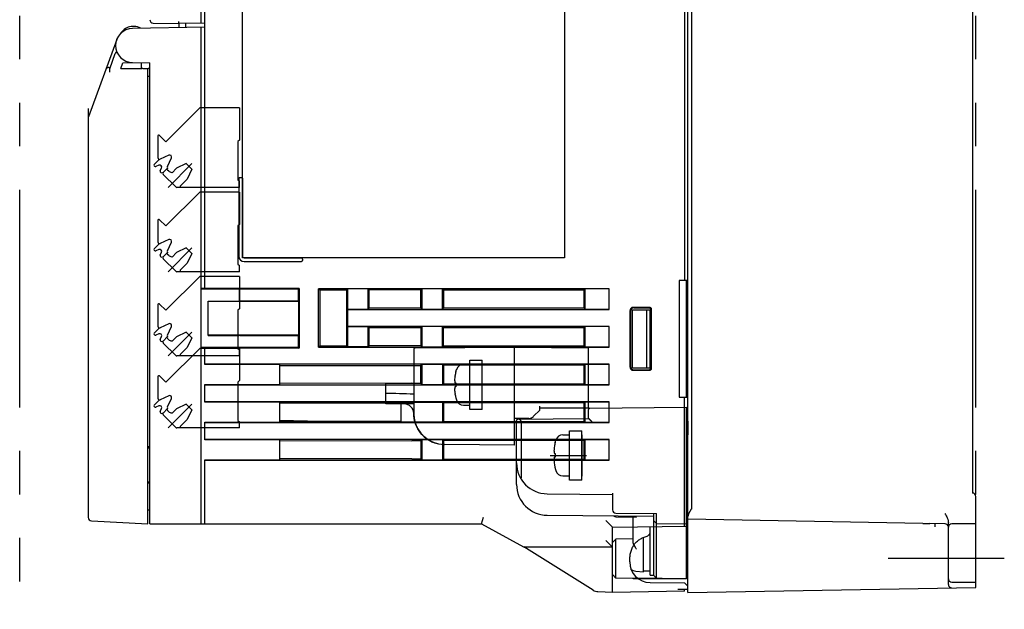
# Model space of a CAD drawing. Header units: millimetres. Extents: x 62 to 847, y -192 to 620.
# Tile 24 of 26: x 492 to 635, y 147 to 233. Entities that reach past the tile are written whole.
import ezdxf

# ---------------------------------------------------------------- set-up
doc = ezdxf.new("R2010")
doc.units = ezdxf.units.MM
doc.linetypes.add('PHANTOMX2', pattern=[127, 63.5, -12.7, 12.7, -12.7, 12.7, -12.7])
for name, color, linetype in [('10', 3, 'CONTINUOUS'), ('11', 2, 'CONTINUOUS'), ('12', 7, 'CONTINUOUS'), ('17', 6, 'CONTINUOUS'), ('18', 1, 'PHANTOMX2')]:
    doc.layers.add(name, color=color, linetype=linetype)

msp = doc.modelspace()

# ---------------------------------------------------------------- linework, layer by layer
at = {"layer": '10'}
for p, q in [((518.55, 193.92), (518.55, 277.57)), ((589.05, 149.57), (589.05, 277.27)), ((589.55, 276.08), (589.55, 161.73)), ((630.55, 273.9), (630.55, 164.07)), ((524.05, 198.39), (524.05, 251.39)), ((571.05, 251.39), (571.05, 198.39)), ((588.55, 235.07), (588.55, 195.08)), ((506.49, 231.4), (506.26, 231.13)), ((518.55, 232.06), (508.01, 231.87)), ((508.25, 232.15), (508.04, 232.15)), ((514.77, 232.57), (514.77, 231.99)), ((515.77, 232.01), (515.77, 232.58)), ((518.05, 159.57), (518.05, 232.05)), ((505.7, 230.23), (501.58, 218.96)), ((506.27, 231.13), (506.26, 231.13)), ((504.68, 225.97), (505.49, 228.19)), ((504.72, 226.17), (504.75, 226.17)), ((506.29, 226.01), (506.59, 226.85)), ((506.59, 226.85), (508.01, 226.87)), ((509.38, 225.99), (506.81, 225.99)), ((507.34, 225.99), (506.81, 225.99)), ((508.01, 226.87), (510.55, 226.83)), ((509.25, 226.85), (509.25, 226.05)), ((509.25, 226.05), (509.31, 225.99)), ((510.09, 225.98), (509.51, 225.99)), ((510.25, 225.92), (510.55, 226.22)), ((510.25, 159.57), (510.25, 225.96)), ((510.55, 159.57), (510.55, 226.83)), ((510.55, 224.83), (510.25, 224.83)), ((501.55, 220.17), (501.55, 218.78)), ((501.55, 218.78), (501.55, 160.5)), ((523.53, 209.97), (523.53, 198.61)), ((523.73, 210.11), (523.85, 210.11)), ((524.05, 209.97), (524.05, 198.61)), ((571.05, 198.39), (524.05, 198.39)), ((524.29, 198.37), (532.65, 198.37)), ((524.29, 197.85), (532.65, 197.85)), ((532.79, 198.17), (532.79, 198.06)), ((589.05, 195.08), (587.75, 195.07)), ((587.75, 195.07), (587.75, 178.07)), ((588.85, 178.06), (588.85, 195.08)), ((518.55, 193.92), (518.05, 193.92)), ((523.5, 193.82), (518.05, 193.83)), ((532.31, 193.94), (518.55, 193.94)), ((532.2, 193.82), (523.5, 193.82)), ((523.6, 192.07), (523.6, 193.82)), ((532.2, 193.82), (532.31, 193.94)), ((532.2, 193.82), (532.2, 192.07)), ((532.31, 193.94), (532.31, 185.21)), ((535.36, 193.69), (535.17, 193.87)), ((577.55, 193.87), (535.17, 193.87)), ((535.17, 185.37), (535.17, 193.87)), ((539.24, 193.69), (535.36, 193.69)), ((535.36, 193.69), (535.36, 185.56)), ((539.24, 193.69), (539.4, 193.85)), ((539.24, 193.69), (539.24, 185.55)), ((542.4, 193.85), (539.4, 193.85)), ((539.4, 193.85), (539.4, 190.9)), ((542.55, 193.69), (542.4, 193.85)), ((542.4, 190.9), (542.4, 193.85)), ((550.1, 193.7), (542.55, 193.69)), ((542.55, 191.05), (542.55, 193.69)), ((550.25, 193.85), (550.1, 193.7)), ((550.1, 191.05), (550.1, 193.7)), ((553.25, 193.85), (550.25, 193.85)), ((550.25, 190.9), (550.25, 193.85)), ((553.25, 193.85), (553.39, 193.71)), ((553.25, 190.9), (553.25, 193.85)), ((553.39, 193.71), (573.92, 193.72)), ((553.39, 193.71), (553.39, 191.04)), ((574.05, 193.85), (573.92, 193.72)), ((573.92, 191.03), (573.92, 193.72)), ((577.55, 193.85), (574.05, 193.85)), ((574.05, 190.9), (574.05, 193.85)), ((577.55, 190.87), (577.55, 193.87)), ((519.05, 187.08), (519.05, 192.07)), ((519.05, 192.07), (523.5, 192.07)), ((532.25, 192.02), (519.05, 192.04)), ((523.33, 192.07), (523.5, 192.07)), ((523.5, 192.07), (523.5, 192.07)), ((523.66, 192.07), (523.5, 192.07)), ((532.2, 192.07), (523.66, 192.07)), ((532.2, 192.07), (532.25, 192.02)), ((532.25, 192.02), (532.25, 187.12)), ((583.44, 191.16), (581.06, 191.16)), ((583.35, 191.07), (581.15, 191.07)), ((588.85, 192.06), (589.05, 192.06)), ((539.4, 190.9), (542.4, 190.9)), ((539.4, 190.9), (539.43, 190.87)), ((539.43, 190.87), (577.55, 190.87)), ((539.43, 188.37), (539.43, 190.87)), ((542.55, 191.05), (542.4, 190.9)), ((550.1, 191.05), (542.55, 191.05)), ((550.25, 190.9), (550.1, 191.05)), ((550.25, 190.9), (553.25, 190.9)), ((553.25, 190.9), (553.39, 191.04)), ((573.92, 191.03), (553.39, 191.04)), ((574.05, 190.9), (573.92, 191.03)), ((574.05, 190.9), (577.55, 190.9)), ((580.56, 190.66), (580.56, 182.48)), ((580.65, 190.57), (580.65, 182.57)), ((580.96, 190.8), (583.65, 190.82)), ((580.96, 182.34), (580.96, 190.8)), ((583.05, 182.33), (583.05, 190.82)), ((583.55, 182.32), (583.55, 190.82)), ((583.65, 182.37), (583.65, 190.77)), ((583.74, 182.28), (583.74, 190.86)), ((539.4, 188.35), (539.43, 188.37)), ((539.4, 188.35), (542.4, 188.35)), ((539.4, 188.35), (539.4, 185.4)), ((577.55, 188.37), (539.43, 188.37)), ((542.55, 188.19), (542.4, 188.35)), ((542.4, 185.4), (542.4, 188.35)), ((550.1, 188.2), (542.55, 188.19)), ((550.25, 188.35), (550.1, 188.2)), ((550.1, 188.2), (550.1, 185.55)), ((553.25, 188.35), (550.25, 188.35)), ((550.25, 185.4), (550.25, 188.35)), ((553.25, 188.35), (553.39, 188.21)), ((553.25, 185.4), (553.25, 188.35)), ((553.39, 188.21), (573.92, 188.22)), ((553.39, 185.54), (553.39, 188.21)), ((574.05, 188.35), (573.92, 188.22)), ((573.92, 185.53), (573.92, 188.22)), ((577.55, 188.35), (574.05, 188.35)), ((574.05, 185.4), (574.05, 188.35)), ((577.55, 185.37), (577.55, 188.37)), ((532.25, 187.12), (519.05, 187.1)), ((519.05, 187.08), (523.5, 187.07)), ((523.33, 187.08), (523.5, 187.07)), ((523.5, 187.07), (523.5, 187.07)), ((523.66, 187.07), (523.5, 187.07)), ((523.66, 187.07), (532.2, 187.07)), ((532.2, 187.07), (532.25, 187.12)), ((532.2, 187.07), (532.2, 185.32)), ((542.55, 185.55), (542.55, 188.19)), ((535.36, 185.56), (535.17, 185.37)), ((535.17, 185.37), (577.55, 185.37)), ((535.36, 185.56), (539.24, 185.55)), ((539.24, 185.55), (539.4, 185.4)), ((542.4, 185.4), (539.4, 185.4)), ((542.55, 185.55), (542.4, 185.4)), ((550.1, 185.55), (542.55, 185.55)), ((550.25, 185.4), (550.1, 185.55)), ((550.25, 185.4), (553.25, 185.4)), ((553.25, 185.4), (553.39, 185.54)), ((553.39, 185.54), (573.92, 185.53)), ((574.05, 185.4), (573.92, 185.53)), ((574.05, 185.4), (577.55, 185.4)), ((523.5, 185.32), (518.05, 185.32)), ((518.55, 185.22), (518.05, 185.22)), ((518.55, 182.85), (518.55, 185.22)), ((532.31, 185.21), (518.55, 185.2)), ((532.2, 185.32), (523.5, 185.32)), ((532.2, 185.32), (532.31, 185.21)), ((577.55, 182.87), (518.55, 182.87)), ((529.45, 182.85), (518.55, 182.85)), ((529.45, 182.85), (529.45, 179.9)), ((529.45, 182.69), (550.1, 182.7)), ((550.25, 182.85), (550.1, 182.7)), ((550.1, 180.05), (550.1, 182.7)), ((553.25, 182.85), (550.25, 182.85)), ((550.25, 179.9), (550.25, 182.85)), ((553.25, 182.85), (553.39, 182.71)), ((553.25, 182.85), (553.25, 179.9)), ((573.92, 182.72), (553.39, 182.71)), ((553.39, 182.71), (553.39, 180.04)), ((574.05, 182.85), (573.92, 182.72)), ((573.92, 180.03), (573.92, 182.72)), ((577.55, 182.85), (574.05, 182.85)), ((574.05, 179.9), (574.05, 182.85)), ((577.55, 179.87), (577.55, 182.87)), ((580.96, 182.34), (583.65, 182.32)), ((581.06, 181.98), (583.44, 181.98)), ((581.15, 182.07), (583.35, 182.07)), ((518.55, 177.35), (518.55, 179.9)), ((518.55, 179.9), (529.45, 179.9)), ((518.55, 179.87), (577.55, 179.87)), ((548.75, 180.08), (529.45, 180.07)), ((550.1, 180.05), (548.75, 180.05)), ((550.25, 179.9), (550.1, 180.05)), ((550.25, 179.9), (553.25, 179.9)), ((553.25, 179.9), (553.39, 180.04)), ((553.39, 180.04), (573.92, 180.03)), ((574.05, 179.9), (573.92, 180.03)), ((574.05, 179.9), (577.55, 179.9)), ((577.55, 177.37), (518.55, 177.37)), ((529.45, 177.35), (518.55, 177.35)), ((529.45, 177.35), (529.45, 174.4)), ((547.15, 177.17), (529.45, 177.18)), ((547.15, 177.35), (553.25, 177.35)), ((547.15, 177.35), (547.15, 174.4)), ((553.25, 177.35), (553.39, 177.21)), ((553.25, 177.35), (553.25, 174.4)), ((573.92, 177.22), (553.39, 177.21)), ((553.39, 177.21), (553.39, 174.54)), ((574.05, 177.35), (573.92, 177.22)), ((573.92, 174.53), (573.92, 177.22)), ((577.55, 177.35), (574.05, 177.35)), ((574.05, 174.4), (574.05, 177.35)), ((577.55, 174.37), (577.55, 177.37)), ((587.75, 178.07), (589.05, 178.06)), ((588.55, 159.26), (588.55, 178.07)), ((518.55, 171.85), (518.55, 174.4)), ((518.55, 174.4), (529.45, 174.4)), ((518.55, 174.37), (577.55, 174.37)), ((533.52, 174.57), (529.45, 174.64)), ((529.45, 174.57), (547.15, 174.58)), ((532.2, 174.59), (532.2, 174.57)), ((553.25, 174.4), (547.15, 174.4)), ((553.25, 174.4), (553.39, 174.54)), ((553.39, 174.54), (573.92, 174.53)), ((574.05, 174.4), (573.92, 174.53)), ((574.05, 174.4), (577.55, 174.4)), ((577.55, 171.87), (518.55, 171.87)), ((529.45, 171.85), (518.55, 171.85)), ((529.45, 171.85), (529.45, 168.9)), ((548.75, 171.66), (529.45, 171.68)), ((550.11, 171.71), (548.75, 171.7)), ((550.25, 171.85), (550.11, 171.71)), ((550.11, 169.04), (550.11, 171.71)), ((553.25, 171.85), (550.25, 171.85)), ((550.25, 168.9), (550.25, 171.85)), ((553.25, 171.85), (553.39, 171.71)), ((553.25, 171.85), (553.25, 168.9)), ((573.92, 171.72), (553.39, 171.71)), ((553.39, 171.71), (553.39, 169.04)), ((574.05, 171.85), (573.92, 171.72)), ((573.92, 169.03), (573.92, 171.72)), ((577.55, 171.85), (574.05, 171.85)), ((574.05, 168.9), (574.05, 171.85)), ((577.55, 168.87), (577.55, 171.87)), ((510.55, 170.83), (510.25, 170.83)), ((510.25, 170.67), (510.55, 170.67)), ((518.55, 168.9), (529.45, 168.9)), ((518.55, 159.57), (518.55, 168.9)), ((518.55, 168.87), (577.55, 168.87)), ((548.75, 169.08), (529.45, 169.07)), ((548.75, 169.04), (550.11, 169.04)), ((550.25, 168.9), (550.11, 169.04)), ((550.25, 168.9), (553.25, 168.9)), ((553.25, 168.9), (553.39, 169.04)), ((553.39, 169.04), (573.92, 169.03)), ((574.05, 168.9), (573.92, 169.03)), ((574.05, 168.9), (577.55, 168.9)), ((510.55, 165.67), (510.25, 165.67)), ((510.55, 165.51), (510.25, 165.52)), ((631.05, 150.31), (631.05, 163.57)), ((501.55, 161), (501.55, 160.77)), ((510.55, 161.57), (510.25, 161.57)), ((502.02, 160), (510.25, 159.57)), ((510.55, 159.57), (558.95, 159.57)), ((558.95, 159.57), (559.21, 160.57)), ((558.95, 159.57), (565.05, 156.23)), ((578.05, 159.07), (577.05, 160.05)), ((623.3, 159.64), (589.05, 160.24)), ((595.05, 160.09), (595.05, 160.13)), ((623.3, 159.64), (623.53, 159.63)), ((623.53, 159.63), (623.78, 159.63)), ((626.56, 159.58), (624.36, 159.62)), ((625.05, 159.61), (625.05, 159.15)), ((627.05, 150.74), (627.05, 159.75)), ((631.05, 159.57), (627.55, 159.57)), ((578.05, 159.07), (588.95, 159.26)), ((578.05, 149.57), (578.05, 159.07)), ((583.55, 158.32), (583.55, 159.17)), ((584.05, 152.02), (584.05, 159.18)), ((584.45, 154.6), (584.45, 159.18)), ((588.85, 159.26), (588.85, 151.57)), ((578.05, 156.17), (577.05, 157.17)), ((575.2, 149.91), (565.1, 156.21)), ((578.05, 156.17), (565.29, 156.17)), ((580.55, 154.02), (580.55, 154.07)), ((584.45, 151.61), (584.45, 154.6)), ((584.45, 152.23), (584.45, 152.33)), ((588.85, 151.57), (581.74, 151.63)), ((588.85, 151.57), (581.82, 151.57)), ((583.52, 151.02), (588.55, 150.98)), ((584.05, 152.02), (584.45, 151.61)), ((584.05, 152.02), (584.45, 151.61)), ((584.45, 152.15), (584.45, 152.23)), ((584.45, 152.06), (584.45, 152.15)), ((584.45, 151.95), (584.45, 152.06)), ((584.45, 151.82), (584.45, 151.95)), ((584.45, 151.73), (584.45, 151.82)), ((584.45, 151.67), (584.45, 151.73)), ((584.45, 151.63), (584.45, 151.67)), ((584.45, 151.62), (584.45, 151.63)), ((588.55, 150.98), (589.05, 150.48)), ((589.05, 152.07), (588.85, 152.07)), ((627.55, 151.07), (631.05, 151.07)), ((578.05, 149.57), (575.92, 149.68)), ((588.55, 149.76), (578.05, 149.57)), ((587.57, 150.04), (589.05, 150.06)), ((588.55, 149.76), (588.55, 150.06)), ((589.05, 149.57), (631.05, 150.31))]:
    msp.add_line(p, q, dxfattribs=at)
for points in [[(623.78, 159.63), (624.09, 159.62), (624.18, 159.62), (624.28, 159.62), (624.36, 159.62)], [(584.45, 154.29), (584.45, 154.44), (584.45, 154.52), (584.45, 154.6)], [(584.45, 153.85), (584.45, 153.99), (584.45, 154.07), (584.45, 154.14), (584.45, 154.22), (584.45, 154.29)], [(584.45, 153.49), (584.45, 153.63), (584.45, 153.7), (584.45, 153.77), (584.45, 153.85)], [(584.45, 153.15), (584.45, 153.28), (584.45, 153.35), (584.45, 153.42), (584.45, 153.49)], [(584.45, 152.89), (584.45, 153.02), (584.45, 153.08), (584.45, 153.15)], [(584.45, 152.65), (584.45, 152.77), (584.45, 152.83), (584.45, 152.89)], [(584.45, 152.48), (584.45, 152.59), (584.45, 152.65)], [(584.45, 152.33), (584.45, 152.43), (584.45, 152.48)], [(584.45, 151.61), (584.45, 151.61), (584.45, 151.61), (584.45, 151.62)]]:
    msp.add_lwpolyline(points, dxfattribs=at)
for centre, radius, start, end in [((508.05, 229.37), 2.5, 91, 269), ((508.04, 230.15), 2, 90, 141.1039), ((507.13, 231.34), 0.5, 127.4404, 168.706), ((508.25, 230.15), 2, 60.8022, 90), ((505.33, 231.88), 1.2, 320.3497, 320.89), ((502.05, 218.78), 0.5, 159.9204, 180), ((524.29, 198.61), 0.76, 180, 270), ((524.29, 198.61), 0.24, 180, 270), ((630.55, 163.57), 0.5, 0, 90), ((502.05, 160.5), 0.5, 180, 267), ((626.55, 159.08), 0.5, 0, 89), ((627.55, 159.07), 0.5, 90, 180), ((565.29, 156.67), 0.5, 241.2896, 270), ((583.55, 154.02), 3, 180, 269.5), ((627.55, 151.57), 0.5, 180, 270), ((576, 151.18), 1.5, 238.0552, 267), ((627.55, 150.74), 0.5, 180, 271)]:
    msp.add_arc(centre, radius, start, end, dxfattribs=at)
for centre, major_axis, ratio, start_param, end_param in [((505.96, 228.02), (0.172, 0.47), 0.999827, 0.83877, 1.570796), ((505.97, 228.05), (0.249, -0.434), 0.999072, -3.12425, -2.443908), ((504.76, 226.2), (0.543, 0.029), 0.047225, -1.993276, -1.640128), ((506.82, 226.02), (0.533, 0.002), 0.04915, 3.123428, 4.686028), ((506.82, 226.02), (0.532, 0), 0.0492, 3.123563, 4.686163), ((509.38, 225.98), (0.3, 0.001), 0.052407, 1.100032, 1.561925), ((509.95, 225.97), (0.3, 0.001), 0.052407, 0.196856, 1.100032), ((581.06, 190.66), (-0.354, 0.355), 0.997264, -0.784165, 0.784165), ((581.15, 190.57), (-0.334, 0.374), 0.997522, -0.728742, 0.839589), ((583.35, 190.77), (0.222, 0.203), 0.996979, -0.738475, 0.829308), ((583.44, 190.86), (0.213, 0.213), 0.997265, -0.783892, 0.783892), ((581.06, 182.48), (0.354, 0.355), 0.997264, -3.925758, -2.357427), ((581.15, 182.57), (0.334, 0.374), 0.997522, -3.981182, -2.412851), ((583.35, 182.37), (0.222, -0.203), 0.996979, -0.829308, 0.738475), ((583.44, 182.28), (0.213, -0.213), 0.997265, -0.783892, 0.783892), ((503.6, 163.23), (-85.95, 1.5), 0.01745, 3.107786, 3.141897), ((588.95, 160.26), (0.594, 0.813), 0.981942, -2.501931, -2.401764)]:
    msp.add_ellipse(centre, major_axis=major_axis, ratio=ratio, start_param=start_param, end_param=end_param, dxfattribs=at)
for points, knots in [([(504.54, 226.16), (504.49, 226.16), (504.38, 226.14), (504.25, 226.07), (504.16, 225.98), (504.12, 225.9), (504.1, 225.86)], [0, 0, 0, 0, 0.286099, 0.540992, 0.775377, 1, 1, 1, 1]), ([(504.68, 225.97), (504.68, 225.97), (504.68, 225.97), (504.67, 225.96), (504.67, 225.95), (504.67, 225.94), (504.67, 225.92), (504.67, 225.9), (504.66, 225.87), (504.66, 225.85), (504.66, 225.8), (504.66, 225.74), (504.66, 225.62), (504.66, 225.53), (504.66, 225.47)], [0, 0, 0, 0, 0.003984, 0.010401, 0.029395, 0.056744, 0.092502, 0.136353, 0.187928, 0.246778, 0.312382, 0.461463, 0.629853, 1, 1, 1, 1]), ([(510.24, 225.97), (510.25, 225.97), (510.25, 225.97), (510.25, 225.96), (510.25, 225.96)], [0, 0, 0, 0, 0.531097, 1, 1, 1, 1]), ([(523.53, 209.97), (523.53, 209.98), (523.53, 210.01), (523.55, 210.04), (523.57, 210.07), (523.6, 210.09), (523.63, 210.1), (523.68, 210.11), (523.71, 210.11), (523.73, 210.11)], [0, 0, 0, 0, 0.124874, 0.249772, 0.374718, 0.499729, 0.624797, 0.749906, 1, 1, 1, 1]), ([(523.85, 210.11), (523.87, 210.11), (523.9, 210.11), (523.95, 210.1), (523.98, 210.09), (524.01, 210.07), (524.03, 210.04), (524.05, 210.01), (524.05, 209.98), (524.05, 209.97)], [0, 0, 0, 0, 0.250094, 0.375203, 0.500271, 0.625282, 0.750228, 0.875126, 1, 1, 1, 1]), ([(532.65, 198.37), (532.66, 198.37), (532.68, 198.37), (532.72, 198.35), (532.74, 198.33), (532.76, 198.3), (532.78, 198.27), (532.79, 198.23), (532.79, 198.19), (532.79, 198.17)], [0, 0, 0, 0, 0.124874, 0.249772, 0.374718, 0.499729, 0.624797, 0.749906, 1, 1, 1, 1]), ([(532.79, 198.06), (532.79, 198.03), (532.79, 198), (532.78, 197.95), (532.76, 197.92), (532.74, 197.89), (532.72, 197.87), (532.68, 197.86), (532.66, 197.85), (532.65, 197.85)], [0, 0, 0, 0, 0.250094, 0.375203, 0.500271, 0.625282, 0.750228, 0.875126, 1, 1, 1, 1]), ([(589.5, 161.68), (589.5, 161.68), (589.49, 161.67), (589.48, 161.66), (589.47, 161.65), (589.46, 161.63), (589.45, 161.61), (589.43, 161.58), (589.41, 161.55), (589.39, 161.52), (589.37, 161.48), (589.36, 161.45), (589.33, 161.4), (589.3, 161.35), (589.27, 161.28), (589.23, 161.21), (589.19, 161.13), (589.14, 161.02), (589.09, 160.89), (589.06, 160.77), (589.05, 160.69), (589.05, 160.66)], [0, 0, 0, 0, 0.008617, 0.017249, 0.034508, 0.051766, 0.069016, 0.103483, 0.137897, 0.172241, 0.2065, 0.240659, 0.274701, 0.342369, 0.409363, 0.475528, 0.540697, 0.667263, 0.787321, 0.898845, 1, 1, 1, 1]), ([(626.54, 161.08), (626.6, 160.98), (626.72, 160.77), (626.86, 160.5), (626.95, 160.28), (627.02, 160.05), (627.05, 159.87), (627.05, 159.75)], [0, 0, 0, 0, 0.250166, 0.500283, 0.625366, 0.750438, 1, 1, 1, 1]), ([(582.95, 157.74), (583.04, 157.77), (583.16, 157.82), (583.3, 157.91), (583.39, 157.99), (583.46, 158.07), (583.51, 158.15), (583.54, 158.24), (583.55, 158.29), (583.55, 158.32)], [0, 0, 0, 0, 0.303182, 0.443742, 0.574918, 0.695801, 0.806187, 0.906888, 1, 1, 1, 1]), ([(580.55, 154.07), (580.55, 154.28), (580.57, 154.7), (580.66, 155.31), (580.8, 155.79), (580.96, 156.15), (581.11, 156.41), (581.27, 156.64), (581.46, 156.86), (581.67, 157.06), (581.97, 157.29), (582.39, 157.54), (582.76, 157.68), (582.95, 157.74)], [0, 0, 0, 0, 0.131941, 0.261936, 0.388564, 0.450529, 0.511666, 0.57217, 0.632302, 0.692359, 0.752635, 0.874713, 1, 1, 1, 1])]:
    msp.add_open_spline(points, degree=3, knots=knots, dxfattribs=at)
at = {"layer": '11'}
for p, q in [((518.05, 232.6), (518.05, 277.57)), ((511.04, 232.64), (514.77, 232.57)), ((518.55, 232.61), (514.77, 232.57))]:
    msp.add_line(p, q, dxfattribs=at)
msp.add_arc((511.05, 233.14), 0.5, 180, 269, dxfattribs=at)
msp.add_open_spline([(514.77, 232.57), (514.77, 232.57), (514.77, 232.57), (514.77, 232.58), (514.77, 232.59), (514.77, 232.6), (514.76, 232.61), (514.76, 232.62), (514.76, 232.64), (514.76, 232.67), (514.76, 232.71), (514.76, 232.76), (514.76, 232.81), (514.76, 232.85), (514.76, 232.87)], degree=3, knots=[0, 0, 0, 0, 0.006514, 0.022188, 0.046397, 0.079687, 0.121739, 0.172159, 0.230497, 0.296201, 0.447139, 0.61923, 0.805891, 1, 1, 1, 1], dxfattribs=at)
at = {"layer": '12'}
msp.add_line((618.25, 154.57), (635.21, 154.57), dxfattribs=at)
at = {"layer": '17'}
for p, q in [((512.87, 215.34), (517.81, 220.27)), ((523.6, 220.27), (517.81, 220.27)), ((523.6, 220.27), (523.6, 215.57)), ((511.7, 216.15), (511.7, 213.01)), ((511.96, 216.25), (512.87, 215.34)), ((523.6, 215.57), (523.4, 215.37)), ((523.4, 215.37), (523.4, 209.77)), ((511.18, 212.01), (511.93, 212.77)), ((513.3, 213.36), (512.06, 212.79)), ((513.12, 211.73), (513.69, 212.96)), ((511.18, 211.8), (511.23, 211.75)), ((511.86, 211.9), (511.43, 211.7)), ((512.06, 211.07), (512.26, 211.5)), ((512.48, 210.85), (513.13, 211.49)), ((513.31, 211.02), (513.12, 211.2)), ((516.68, 212.15), (513.21, 208.67)), ((513.79, 210.81), (514.43, 211.45)), ((515.84, 212.15), (514.43, 211.45)), ((515.84, 212.15), (516.69, 211.31)), ((516.69, 211.31), (515.99, 209.89)), ((512.11, 210.87), (512.13, 210.85)), ((514.32, 208.73), (512.48, 210.56)), ((514.97, 208.87), (515.99, 209.89)), ((523.4, 209.77), (523.6, 209.57)), ((523.6, 208.67), (514.46, 208.67)), ((514.97, 208.87), (514.97, 208.67)), ((523.6, 208.67), (523.6, 209.57)), ((512.87, 203.04), (517.81, 207.97)), ((523.6, 207.97), (517.81, 207.97)), ((523.6, 207.97), (523.6, 203.27)), ((511.7, 203.85), (511.7, 200.71)), ((511.96, 203.95), (512.87, 203.04)), ((523.6, 203.27), (523.4, 203.07)), ((523.4, 203.07), (523.4, 197.47)), ((511.18, 199.71), (511.93, 200.47)), ((513.3, 201.06), (512.06, 200.49)), ((513.12, 199.43), (513.69, 200.66)), ((516.68, 199.85), (513.21, 196.37)), ((515.84, 199.85), (514.43, 199.15)), ((515.84, 199.85), (516.69, 199.01)), ((511.18, 199.5), (511.23, 199.45)), ((511.86, 199.6), (511.43, 199.4)), ((512.06, 198.77), (512.26, 199.2)), ((512.11, 198.57), (512.13, 198.55)), ((512.48, 198.55), (513.13, 199.19)), ((514.32, 196.43), (512.48, 198.26)), ((513.31, 198.72), (513.12, 198.9)), ((513.79, 198.51), (514.43, 199.15)), ((516.69, 199.01), (515.99, 197.59)), ((514.97, 196.57), (515.99, 197.59)), ((523.4, 197.47), (523.6, 197.27)), ((523.6, 196.37), (523.6, 197.27)), ((512.87, 190.74), (517.81, 195.67)), ((523.6, 196.37), (514.46, 196.37)), ((514.97, 196.57), (514.97, 196.37)), ((523.6, 195.67), (517.81, 195.67)), ((523.6, 195.67), (523.6, 190.97)), ((511.7, 191.55), (511.7, 188.41)), ((511.96, 191.65), (512.87, 190.74)), ((523.6, 190.97), (523.4, 190.77)), ((523.4, 190.77), (523.4, 185.17)), ((513.3, 188.76), (512.06, 188.19)), ((513.12, 187.13), (513.69, 188.36)), ((511.18, 187.41), (511.93, 188.17)), ((511.18, 187.2), (511.23, 187.15)), ((511.86, 187.3), (511.43, 187.1)), ((512.06, 186.47), (512.26, 186.9)), ((512.48, 186.25), (513.13, 186.89)), ((516.68, 187.55), (513.21, 184.07)), ((513.79, 186.21), (514.43, 186.85)), ((515.84, 187.55), (514.43, 186.85)), ((515.84, 187.55), (516.69, 186.71)), ((512.11, 186.27), (512.13, 186.25)), ((514.32, 184.13), (512.48, 185.96)), ((513.31, 186.42), (513.12, 186.6)), ((516.69, 186.71), (515.99, 185.29)), ((549.25, 185.25), (563.75, 185.37)), ((563.75, 185.37), (574.55, 185.28)), ((563.75, 171.07), (563.75, 185.37)), ((512.87, 180.24), (517.81, 185.17)), ((523.6, 184.07), (514.46, 184.07)), ((514.97, 184.27), (515.99, 185.29)), ((514.97, 184.27), (514.97, 184.07)), ((523.6, 185.17), (517.81, 185.17)), ((523.4, 185.17), (523.6, 184.97)), ((523.6, 185.17), (523.6, 180.47)), ((523.6, 184.07), (523.6, 184.97)), ((549.05, 185.05), (549.05, 175.66)), ((574.55, 176.47), (574.55, 185.28)), ((556.32, 182.87), (557.25, 182.87)), ((556.32, 182.87), (557.25, 182.87)), ((557.25, 183.47), (559.05, 183.47)), ((557.25, 176.27), (557.25, 183.47)), ((557.25, 183.47), (559.05, 183.47)), ((557.25, 176.27), (557.25, 183.47)), ((559.05, 176.27), (559.05, 183.47)), ((559.05, 176.27), (559.05, 183.47)), ((511.7, 181.05), (511.7, 177.91)), ((511.96, 181.15), (512.87, 180.24)), ((555.18, 181.77), (555.26, 182.08)), ((555.18, 181.77), (555.26, 182.08)), ((523.6, 180.47), (523.4, 180.27)), ((523.4, 180.27), (523.4, 174.67)), ((549.05, 180.07), (544.95, 180.07)), ((544.95, 177.07), (544.95, 180.07)), ((554.45, 179.87), (559.73, 179.87)), ((554.45, 179.87), (559.73, 179.87)), ((555.06, 180.15), (555.18, 180.15)), ((555.06, 180.15), (555.18, 180.15)), ((555.18, 179.59), (555.06, 179.59)), ((555.18, 179.59), (555.06, 179.59)), ((555.18, 180.15), (555.18, 179.59)), ((555.18, 180.15), (555.18, 179.59)), ((513.3, 178.26), (512.06, 177.69)), ((511.18, 176.91), (511.93, 177.67)), ((511.86, 176.8), (511.43, 176.6)), ((513.12, 176.63), (513.69, 177.86)), ((516.68, 177.05), (513.21, 173.57)), ((515.84, 177.05), (514.43, 176.35)), ((515.84, 177.05), (516.69, 176.21)), ((549.05, 177.07), (544.95, 177.07)), ((555.18, 177.99), (555.18, 177.97)), ((555.18, 177.99), (555.18, 177.97)), ((555.18, 177.97), (555.26, 177.67)), ((555.18, 177.97), (555.26, 177.67)), ((556.32, 176.87), (557.25, 176.87)), ((556.32, 176.87), (557.25, 176.87)), ((567.45, 176.17), (567.45, 176.77)), ((511.18, 176.7), (511.23, 176.65)), ((512.06, 175.97), (512.26, 176.4)), ((512.11, 175.77), (512.13, 175.75)), ((512.48, 175.75), (513.13, 176.39)), ((514.32, 173.63), (512.48, 175.46)), ((513.31, 175.92), (513.12, 176.1)), ((513.79, 175.71), (514.43, 176.35)), ((516.69, 176.21), (515.99, 174.79)), ((559.05, 176.27), (557.25, 176.27)), ((559.05, 176.27), (557.25, 176.27)), ((566.54, 175.27), (567.45, 176.17)), ((574.55, 176.47), (567.45, 176.47)), ((574.55, 174.96), (574.55, 176.26)), ((574.75, 176.46), (588.85, 176.58)), ((588.85, 151.57), (588.85, 176.58)), ((514.97, 173.77), (515.99, 174.79)), ((523.4, 174.67), (523.6, 174.47)), ((523.6, 173.57), (523.6, 174.47)), ((565.83, 174.97), (563.75, 174.97)), ((564.05, 165.32), (564.05, 174.67)), ((564.25, 174.87), (574.55, 174.96)), ((564.76, 166.43), (564.76, 174.37)), ((588.85, 174.57), (589.05, 174.57)), ((589.05, 174.57), (589.05, 172.57)), ((523.6, 173.57), (514.46, 173.57)), ((514.97, 173.77), (514.97, 173.57)), ((550.05, 172.83), (550.05, 172.83)), ((550.05, 172.83), (550.05, 172.83)), ((550.07, 172.84), (550.07, 172.85)), ((570.82, 172.57), (571.75, 172.57)), ((570.82, 172.57), (571.75, 172.57)), ((571.75, 173.17), (573.55, 173.17)), ((571.75, 165.97), (571.75, 173.17)), ((571.75, 173.17), (573.55, 173.17)), ((571.75, 165.97), (571.75, 173.17)), ((573.55, 165.97), (573.55, 173.17)), ((573.55, 165.97), (573.55, 173.17)), ((573.55, 172.57), (573.55, 166.54)), ((588.85, 172.57), (589.05, 172.57)), ((563.75, 171.07), (553.51, 171.16)), ((569.68, 171.47), (569.76, 171.78)), ((569.68, 171.47), (569.76, 171.78)), ((568.95, 169.57), (574.23, 169.57)), ((568.95, 169.57), (574.23, 169.57)), ((569.56, 169.85), (569.68, 169.85)), ((569.56, 169.85), (569.68, 169.85)), ((569.68, 169.85), (569.68, 169.29)), ((569.68, 169.85), (569.68, 169.29)), ((569.68, 169.29), (569.56, 169.29)), ((569.68, 169.29), (569.56, 169.29)), ((569.68, 167.69), (569.68, 167.67)), ((569.68, 167.69), (569.68, 167.67)), ((569.68, 167.67), (569.76, 167.37)), ((569.68, 167.67), (569.76, 167.37)), ((570.82, 166.57), (571.75, 166.57)), ((570.82, 166.57), (571.75, 166.57)), ((573.55, 165.97), (571.75, 165.97)), ((573.55, 165.97), (571.75, 165.97)), ((568.51, 163.96), (578.05, 163.87)), ((578.05, 164.07), (578.05, 161.62)), ((578.55, 161.12), (584.45, 161.07)), ((584.05, 152.02), (584.05, 161.11)), ((568.51, 160.82), (584.05, 160.68)), ((578.55, 160.59), (581.54, 160.57)), ((580.05, 160.57), (580.05, 160.58)), ((581.05, 160.57), (580.05, 160.57)), ((581.05, 156.93), (581.05, 160.57)), ((584.05, 160.02), (584.45, 159.61)), ((584.05, 160.02), (584.45, 159.61)), ((584.45, 159.61), (588.85, 159.57)), ((584.45, 154.6), (584.45, 159.61)), ((589.05, 160.07), (588.85, 160.07)), ((589.05, 152.07), (589.05, 160.07)), ((583.55, 152.07), (583.55, 158.32)), ((578.55, 157.35), (578.05, 156.85)), ((578.05, 152.17), (578.05, 156.85)), ((581.05, 157.37), (578.55, 157.35)), ((582.55, 152.57), (582.55, 157.59)), ((578.55, 153.16), (578.55, 155.85)), ((584.45, 151.61), (584.45, 154.6)), ((581.43, 152.67), (582.55, 152.57)), ((582.55, 152.7), (583.55, 152.7)), ((584.45, 152.23), (584.45, 152.33)), ((578.05, 152.17), (578.55, 151.66)), ((578.05, 152.17), (578.55, 151.66)), ((588.85, 151.57), (578.55, 151.66)), ((581.05, 151.57), (581.05, 151.64)), ((588.85, 151.57), (581.05, 151.57)), ((583.55, 152.07), (584.05, 152.07)), ((584.05, 152.02), (584.45, 151.61)), ((584.05, 152.02), (584.45, 151.61)), ((584.45, 152.15), (584.45, 152.23)), ((584.45, 152.06), (584.45, 152.15)), ((584.45, 151.95), (584.45, 152.06)), ((584.45, 151.82), (584.45, 151.95)), ((584.45, 151.73), (584.45, 151.82)), ((584.45, 151.67), (584.45, 151.73)), ((584.45, 151.63), (584.45, 151.67)), ((584.45, 151.62), (584.45, 151.63)), ((589.05, 152.07), (588.85, 152.07))]:
    msp.add_line(p, q, dxfattribs=at)
for points in [[(584.45, 154.29), (584.45, 154.44), (584.45, 154.52), (584.45, 154.6)], [(584.45, 153.85), (584.45, 153.99), (584.45, 154.07), (584.45, 154.14), (584.45, 154.22), (584.45, 154.29)], [(584.45, 153.49), (584.45, 153.63), (584.45, 153.7), (584.45, 153.77), (584.45, 153.85)], [(584.45, 153.15), (584.45, 153.28), (584.45, 153.35), (584.45, 153.42), (584.45, 153.49)], [(584.45, 152.89), (584.45, 153.02), (584.45, 153.08), (584.45, 153.15)], [(584.45, 152.65), (584.45, 152.77), (584.45, 152.83), (584.45, 152.89)], [(584.45, 152.48), (584.45, 152.59), (584.45, 152.65)], [(584.45, 152.33), (584.45, 152.43), (584.45, 152.48)], [(584.45, 151.61), (584.45, 151.61), (584.45, 151.61), (584.45, 151.62)]]:
    msp.add_lwpolyline(points, dxfattribs=at)
for centre, radius, start, end in [((511.85, 216.15), 0.15, 45, 180), ((511.95, 213.01), 0.25, 180, 295), ((513.42, 213.09), 0.3, 335, 115), ((511.28, 211.91), 0.15, 135, 225), ((511.37, 211.89), 0.2, 225, 286.8451), ((511.99, 211.62), 0.3, 335, 115), ((513.26, 211.34), 0.2, 135, 225), ((513.34, 211.62), 0.25, 155, 211.2045), ((512.25, 211.01), 0.2, 163.1549, 225), ((512.27, 210.99), 0.2, 225, 315), ((512.63, 210.71), 0.2, 135, 225), ((514.46, 208.87), 0.2, 225, 270), ((511.85, 203.85), 0.15, 45, 180), ((511.28, 199.61), 0.15, 135, 225), ((511.95, 200.71), 0.25, 180, 295), ((513.42, 200.79), 0.3, 335, 115), ((511.37, 199.59), 0.2, 225, 286.8451), ((511.99, 199.32), 0.3, 335, 115), ((512.25, 198.71), 0.2, 163.1549, 225), ((512.27, 198.69), 0.2, 225, 315), ((512.63, 198.41), 0.2, 135, 225), ((513.26, 199.04), 0.2, 135, 225), ((513.34, 199.32), 0.25, 155, 211.2045), ((514.46, 196.57), 0.2, 225, 270), ((511.85, 191.55), 0.15, 45, 180), ((511.95, 188.41), 0.25, 180, 295), ((513.42, 188.49), 0.3, 335, 115), ((511.28, 187.31), 0.15, 135, 225), ((511.37, 187.29), 0.2, 225, 286.8451), ((511.99, 187.02), 0.3, 335, 115), ((513.26, 186.74), 0.2, 135, 225), ((513.34, 187.02), 0.25, 155, 211.2045), ((512.25, 186.41), 0.2, 163.1549, 225), ((512.27, 186.39), 0.2, 225, 315), ((512.63, 186.11), 0.2, 135, 225), ((514.46, 184.27), 0.2, 225, 270), ((549.25, 185.05), 0.2, 90.5, 180), ((556.32, 181.77), 1.1, 90, 164.0164), ((556.32, 181.77), 1.1, 90, 164.0164), ((511.85, 181.05), 0.15, 45, 180), ((560.99, 180.32), 5.99, 171.6462, 177.9826), ((560.99, 180.32), 5.99, 171.6462, 177.9826), ((562.95, 179.87), 8, 166.4054, 170.5023), ((562.95, 179.87), 8, 166.4054, 170.5023), ((513.42, 177.99), 0.3, 335, 115), ((560.99, 179.42), 5.99, 182.0174, 188.3538), ((560.99, 179.42), 5.99, 182.0174, 188.3538), ((562.95, 179.87), 8, 189.4977, 193.5946), ((562.95, 179.87), 8, 189.4977, 193.5946), ((511.28, 176.81), 0.15, 135, 225), ((511.95, 177.91), 0.25, 180, 295), ((511.99, 176.52), 0.3, 335, 115), ((547.65, 175.67), 1.4, 0.0004, 90), ((556.32, 177.97), 1.1, 195.9836, 270), ((556.32, 177.97), 1.1, 195.9836, 270), ((511.37, 176.79), 0.2, 225, 286.8451), ((512.25, 175.91), 0.2, 163.1549, 225), ((512.27, 175.89), 0.2, 225, 315), ((512.63, 175.61), 0.2, 135, 225), ((513.26, 176.24), 0.2, 135, 225), ((513.34, 176.52), 0.25, 155, 211.2045), ((553.56, 175.66), 4.51, 180.0095, 191.1779), ((553.55, 175.66), 4.5, 180, 258.3124), ((574.75, 176.26), 0.2, 90.5, 180), ((553.54, 175.66), 4.49, 191.1833, 193.8165), ((553.55, 175.66), 4.51, 193.8206, 202.3698), ((553.55, 175.66), 4.5, 193.8162, 195.6126), ((553.55, 175.66), 4.5, 195.6067, 202.3725), ((553.55, 175.66), 4.5, 202.3794, 206.604), ((564.25, 174.67), 0.2, 90.5, 180), ((565.83, 175.97), 1, 270, 315), ((514.46, 173.77), 0.2, 225, 270), ((553.56, 175.67), 4.51, 206.6031, 207.5667), ((553.55, 175.66), 4.51, 206.6033, 213.555), ((553.55, 175.66), 4.5, 207.5601, 213.5566), ((553.55, 175.66), 4.5, 213.5649, 218.9564), ((553.55, 175.66), 4.5, 218.9553, 224.7455), ((553.55, 175.66), 4.5, 219.0478, 224.7459), ((553.55, 175.66), 4.5, 224.753, 230.0485), ((570.82, 171.47), 1.1, 90, 164.0164), ((570.82, 171.47), 1.1, 90, 164.0164), ((553.55, 175.67), 4.51, 230.0479, 230.4393), ((553.55, 175.66), 4.5, 230.0474, 235.9336), ((553.55, 175.66), 4.5, 230.4356, 235.9341), ((553.55, 175.67), 4.51, 235.9493, 245.7023), ((553.55, 175.66), 4.5, 245.7035, 246.5398), ((553.55, 175.65), 4.49, 246.5323, 246.8191), ((553.55, 175.65), 4.49, 246.5398, 247.0159), ((553.55, 175.65), 4.49, 246.8193, 248.3218), ((553.54, 175.65), 4.49, 247.0159, 247.3192), ((553.55, 175.65), 4.49, 247.3192, 247.5091), ((553.55, 175.67), 4.51, 248.3289, 258.3056), ((553.55, 175.66), 4.5, 248.334, 269.4992), ((577.45, 169.57), 8, 166.4054, 170.5023), ((577.45, 169.57), 8, 166.4054, 170.5023), ((575.49, 170.02), 5.99, 171.6462, 177.9826), ((575.49, 170.02), 5.99, 171.6462, 177.9826), ((568.55, 168.46), 4.5, 180, 269.5), ((575.49, 169.12), 5.99, 182.0174, 188.3538), ((575.49, 169.12), 5.99, 182.0174, 188.3538), ((577.45, 169.57), 8, 189.4977, 193.5946), ((577.45, 169.57), 8, 189.4977, 193.5946), ((570.82, 167.67), 1.1, 195.9836, 270), ((570.82, 167.67), 1.1, 195.9836, 270), ((568.55, 165.32), 4.5, 180, 269.5), ((578.55, 161.62), 0.5, 180, 269.5), ((578.55, 161.09), 0.5, 226.4745, 269.5), ((581.54, 153.97), 1.3, 230.7709, 265)]:
    msp.add_arc(centre, radius, start, end, dxfattribs=at)
for centre, major_axis, ratio, start_param, end_param in [((982, 179.87), (458.35, 0), 0.008727, -2.835482, -2.807073), ((564.25, 174.37), (0.466, 0.195), 0.987628, -0.392642, 1.178078)]:
    msp.add_ellipse(centre, major_axis=major_axis, ratio=ratio, start_param=start_param, end_param=end_param, dxfattribs=at)
for points, knots in [([(513.79, 210.81), (513.71, 210.83), (513.53, 210.87), (513.37, 210.95), (513.31, 211.02)], [0, 0, 0, 0, 0.50145, 1, 1, 1, 1]), ([(513.79, 198.51), (513.71, 198.53), (513.53, 198.57), (513.37, 198.65), (513.31, 198.72)], [0, 0, 0, 0, 0.50145, 1, 1, 1, 1]), ([(513.79, 186.21), (513.71, 186.23), (513.53, 186.27), (513.37, 186.35), (513.31, 186.42)], [0, 0, 0, 0, 0.50145, 1, 1, 1, 1]), ([(555, 180.53), (555.01, 180.5), (555.02, 180.37), (555.04, 180.25), (555.06, 180.15)], [0, 0, 0, 0, 0.248277, 1, 1, 1, 1]), ([(555, 180.53), (555.01, 180.5), (555.02, 180.37), (555.04, 180.25), (555.06, 180.15)], [0, 0, 0, 0, 0.248277, 1, 1, 1, 1]), ([(555.06, 179.59), (555.06, 179.56), (555.03, 179.44), (555.01, 179.31), (555, 179.21)], [0, 0, 0, 0, 0.252412, 1, 1, 1, 1]), ([(555.06, 179.59), (555.06, 179.56), (555.03, 179.44), (555.01, 179.31), (555, 179.21)], [0, 0, 0, 0, 0.252412, 1, 1, 1, 1]), ([(513.79, 175.71), (513.71, 175.73), (513.53, 175.77), (513.37, 175.85), (513.31, 175.92)], [0, 0, 0, 0, 0.50145, 1, 1, 1, 1]), ([(551.89, 171.48), (551.47, 171.64), (550.69, 172.1), (549.77, 173.1), (549.18, 174.32), (549.05, 175.22), (549.05, 175.66)], [0, 0, 0, 0, 0.249995, 0.499994, 0.749986, 1, 1, 1, 1]), ([(575.05, 174.46), (575.02, 174.49), (574.98, 174.53), (574.92, 174.59), (574.88, 174.63), (574.84, 174.67), (574.8, 174.71), (574.76, 174.74), (574.73, 174.78), (574.69, 174.82), (574.66, 174.84), (574.64, 174.86), (574.63, 174.88), (574.61, 174.89), (574.6, 174.9), (574.59, 174.92), (574.58, 174.93), (574.57, 174.93), (574.57, 174.94), (574.56, 174.94), (574.56, 174.95), (574.56, 174.95), (574.56, 174.95), (574.55, 174.95), (574.55, 174.96), (574.55, 174.96), (574.55, 174.96), (574.55, 174.96), (574.55, 174.96), (574.55, 174.96), (574.55, 174.96), (574.55, 174.96)], [0, 0, 0, 0, 0.168596, 0.252072, 0.334552, 0.415656, 0.494943, 0.571897, 0.645896, 0.71618, 0.781813, 0.812537, 0.841648, 0.868967, 0.894296, 0.917426, 0.938137, 0.956207, 0.964182, 0.971416, 0.977882, 0.983558, 0.988421, 0.992453, 0.995637, 0.996907, 0.99796, 0.998796, 0.999414, 0.999814, 1, 1, 1, 1]), ([(569.5, 170.23), (569.51, 170.2), (569.52, 170.07), (569.54, 169.95), (569.56, 169.85)], [0, 0, 0, 0, 0.248277, 1, 1, 1, 1]), ([(569.5, 170.23), (569.51, 170.2), (569.52, 170.07), (569.54, 169.95), (569.56, 169.85)], [0, 0, 0, 0, 0.248277, 1, 1, 1, 1]), ([(569.56, 169.29), (569.56, 169.26), (569.53, 169.14), (569.51, 169.01), (569.5, 168.91)], [0, 0, 0, 0, 0.252412, 1, 1, 1, 1]), ([(569.56, 169.29), (569.56, 169.26), (569.53, 169.14), (569.51, 169.01), (569.5, 168.91)], [0, 0, 0, 0, 0.252412, 1, 1, 1, 1]), ([(564.56, 166.38), (564.56, 166.37), (564.58, 166.34), (564.6, 166.31), (564.61, 166.29), (564.63, 166.28), (564.64, 166.26), (564.65, 166.25), (564.66, 166.25), (564.67, 166.24), (564.68, 166.24), (564.7, 166.24), (564.71, 166.25), (564.72, 166.25), (564.72, 166.26), (564.73, 166.27), (564.74, 166.28), (564.74, 166.3), (564.75, 166.32), (564.75, 166.34), (564.75, 166.37), (564.76, 166.4), (564.76, 166.42), (564.76, 166.43)], [0, 0, 0, 0, 0.12827, 0.190895, 0.252179, 0.311756, 0.36911, 0.396784, 0.423683, 0.449798, 0.475275, 0.500561, 0.526472, 0.553919, 0.583371, 0.614702, 0.647487, 0.681296, 0.715795, 0.785998, 0.857053, 0.928465, 1, 1, 1, 1]), ([(584.45, 159.61), (584.45, 159.61), (584.45, 159.61), (584.45, 159.61), (584.45, 159.61), (584.45, 159.61), (584.45, 159.61), (584.45, 159.61), (584.45, 159.61), (584.45, 159.61), (584.45, 159.62), (584.45, 159.62), (584.45, 159.62), (584.45, 159.63), (584.45, 159.63), (584.45, 159.64), (584.45, 159.65), (584.45, 159.65), (584.45, 159.66), (584.45, 159.68), (584.45, 159.7), (584.45, 159.72), (584.45, 159.75), (584.45, 159.78), (584.45, 159.82), (584.45, 159.86), (584.45, 159.9), (584.45, 159.96), (584.45, 160.04), (584.45, 160.15), (584.45, 160.26), (584.45, 160.38), (584.45, 160.51), (584.45, 160.64), (584.45, 160.78), (584.45, 160.93), (584.45, 161.02), (584.45, 161.07)], [0, 0, 0, 0, 0.000037, 0.000109, 0.000218, 0.000364, 0.000767, 0.001319, 0.002019, 0.002868, 0.003866, 0.005012, 0.007748, 0.011076, 0.014993, 0.019497, 0.024586, 0.030257, 0.036506, 0.04333, 0.058686, 0.07629, 0.0961, 0.118071, 0.142152, 0.168287, 0.196415, 0.226472, 0.292088, 0.364528, 0.443119, 0.527134, 0.615796, 0.708283, 0.803739, 0.901279, 1, 1, 1, 1]), ([(578.55, 155.85), (578.55, 155.9), (578.55, 156), (578.55, 156.14), (578.55, 156.28), (578.55, 156.42), (578.55, 156.55), (578.55, 156.68), (578.55, 156.8), (578.55, 156.91), (578.55, 156.99), (578.55, 157.05), (578.55, 157.1), (578.55, 157.13), (578.55, 157.17), (578.55, 157.2), (578.55, 157.23), (578.55, 157.26), (578.55, 157.28), (578.55, 157.29), (578.55, 157.3), (578.55, 157.31), (578.55, 157.32), (578.55, 157.33), (578.55, 157.33), (578.55, 157.34), (578.55, 157.34), (578.55, 157.34), (578.55, 157.35), (578.55, 157.35), (578.55, 157.35), (578.55, 157.35), (578.55, 157.35), (578.55, 157.35), (578.55, 157.35), (578.55, 157.35), (578.55, 157.35)], [0, 0, 0, 0, 0.097837, 0.194734, 0.289762, 0.382009, 0.470591, 0.554656, 0.6334, 0.706066, 0.771958, 0.802163, 0.830443, 0.85673, 0.880961, 0.903078, 0.923027, 0.94076, 0.956236, 0.963116, 0.969417, 0.975137, 0.980272, 0.984818, 0.988774, 0.992136, 0.994903, 0.996063, 0.997073, 0.997934, 0.998646, 0.999207, 0.99962, 0.999883, 0.999959, 1, 1, 1, 1]), ([(581.42, 156.09), (581.41, 156.11), (581.39, 156.15), (581.36, 156.2), (581.32, 156.26), (581.28, 156.33), (581.23, 156.42), (581.18, 156.51), (581.15, 156.58), (581.13, 156.63), (581.1, 156.68), (581.09, 156.73), (581.07, 156.78), (581.06, 156.83), (581.05, 156.88), (581.05, 156.91), (581.05, 156.93)], [0, 0, 0, 0, 0.069178, 0.137997, 0.206376, 0.274228, 0.407949, 0.538244, 0.601767, 0.663988, 0.724729, 0.783798, 0.841004, 0.896173, 0.94918, 1, 1, 1, 1]), ([(581.55, 155.88), (581.53, 155.89), (581.49, 155.97), (581.45, 156.04), (581.42, 156.09)], [0, 0, 0, 0, 0.25069, 1, 1, 1, 1]), ([(578.55, 151.66), (578.55, 151.66), (578.55, 151.66), (578.55, 151.66), (578.55, 151.66), (578.55, 151.66), (578.55, 151.66), (578.55, 151.67), (578.55, 151.67), (578.55, 151.67), (578.55, 151.67), (578.55, 151.67), (578.55, 151.68), (578.55, 151.69), (578.55, 151.69), (578.55, 151.7), (578.55, 151.71), (578.55, 151.72), (578.55, 151.73), (578.55, 151.75), (578.55, 151.78), (578.55, 151.81), (578.55, 151.84), (578.55, 151.88), (578.55, 151.92), (578.55, 151.96), (578.55, 152.02), (578.55, 152.11), (578.55, 152.21), (578.55, 152.33), (578.55, 152.46), (578.55, 152.59), (578.55, 152.73), (578.55, 152.87), (578.55, 153.02), (578.55, 153.11), (578.55, 153.16)], [0, 0, 0, 0, 0.000041, 0.000117, 0.00038, 0.000793, 0.001354, 0.002066, 0.002927, 0.003937, 0.005097, 0.007864, 0.011226, 0.015182, 0.019729, 0.024863, 0.030583, 0.036885, 0.043764, 0.05924, 0.076974, 0.096923, 0.11904, 0.14327, 0.169557, 0.197837, 0.228043, 0.293935, 0.366601, 0.445345, 0.529411, 0.617992, 0.710239, 0.805267, 0.902164, 1, 1, 1, 1])]:
    msp.add_open_spline(points, degree=3, knots=knots, dxfattribs=at)
at = {"layer": '18', "ltscale": 0.5}
for p, q in [((491.55, 49.57), (491.55, 377.57)), ((631.05, 49.57), (631.05, 377.57))]:
    msp.add_line(p, q, dxfattribs=at)

doc.saveas('drawing.dxf')
